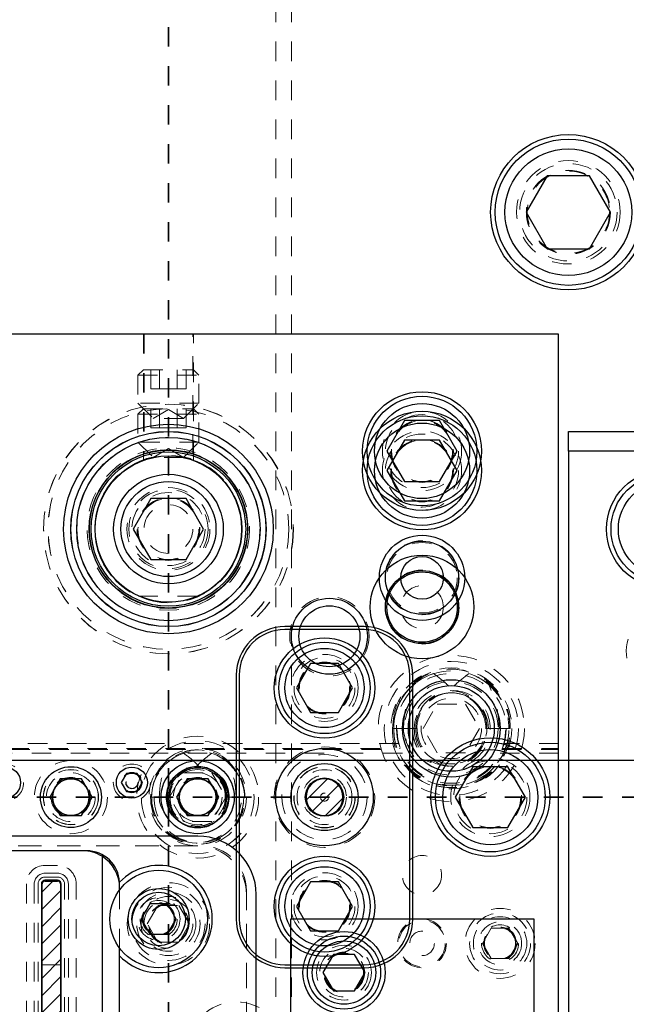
# Model space of a CAD drawing. Header units: inches. Extents: x 1802 to 2468, y -253 to -72.
# Tile 72 of 256: x 1823.8 to 1826.91, y -145.96 to -140.91. Entities that reach past the tile are written whole.
import ezdxf

# ---------------------------------------------------------------- set-up
doc = ezdxf.new("R2010")
doc.units = ezdxf.units.IN
doc.header["$LTSCALE"] = 0.5
doc.header["$MEASUREMENT"] = 0
doc.linetypes.add('HIDDEN', pattern=[0.225, 0.15, -0.075])
doc.linetypes.add('PHANTOM', pattern=[0.25, 0.125, -0.025, 0.025, -0.025, 0.025, -0.025])
for name, color, linetype in [('APP-M-S', 30, 'Continuous'), ('APP-M-S2', 1, 'Continuous'), ('DIE-M-S', 8, 'Continuous'), ('DIE-M-S2', 1, 'Continuous'), ('DIE-M-S3', 8, 'Continuous'), ('DSS-M-S', 53, 'Continuous'), ('DST-M-S', 53, 'Continuous'), ('PAD-M-S', 135, 'Continuous'), ('PBU-M-S', 8, 'Continuous'), ('PUN-M-S', 8, 'Continuous'), ('RAI-M-S', 8, 'Continuous'), ('SID-M-P', 202, 'PHANTOM'), ('ST1-M-S', 193, 'Continuous'), ('ST2-M-S', 193, 'Continuous'), ('SVD-M-S', 8, 'Continuous'), ('SVE-M-S', 8, 'Continuous'), ('SVF-M-S', 8, 'Continuous')]:
    doc.layers.add(name, color=color, linetype=linetype)

msp = doc.modelspace()

# ---------------------------------------------------------------- hatches: boundary and pattern name
at = {"layer": 'APP-M-S2'}
h = msp.add_hatch(dxfattribs=at)
h.set_pattern_fill('ANSI31', color=256, scale=0.5, style=0)
h.set_pattern_definition([(45, (-112.54644, -58.280767), (-0.0441941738, 0.0441941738), [])])
h.paths.add_polyline_path([(1825.35987, -144.99337, 1), (1825.35987, -144.80437, 1)])
h.paths.add_polyline_path([(1825.35987, -148.24337, 1), (1825.35987, -148.05437, 1)])
h.paths.add_polyline_path([(1824.65703, -147.70375), (1824.65703, -146.62375, 0.4142136), (1824.64203, -146.60875), (1824.58416, -146.60875, 0.6707333), (1824.55608, -146.67723, -0.2007469), (1824.56203, -146.69148), (1824.56203, -147.70375, 0.4142136), (1824.57703, -147.71875), (1824.64203, -147.71875, 0.4142136)])
h.paths.add_polyline_path([(1824.2077, -147.70375), (1824.2077, -146.69148, -0.2007469), (1824.21366, -146.67723, 0.6707333), (1824.18558, -146.60875), (1824.1277, -146.60875, 0.4142136), (1824.1127, -146.62375), (1824.1127, -147.70375, 0.4142136), (1824.1277, -147.71875), (1824.1927, -147.71875, 0.4142136)])
h.paths.add_polyline_path([(1824.00703, -146.42399), (1824.00703, -145.34399, 0.4142136), (1823.99203, -145.32899), (1823.92703, -145.32899, 0.4142136), (1823.91203, -145.34399), (1823.91203, -146.35626, -0.2007469), (1823.90608, -146.3705, 0.6707333), (1823.93416, -146.43899), (1823.99203, -146.43899, 0.4142136)])
h.paths.add_polyline_path([(1823.5577, -146.35626), (1823.5577, -145.34399, 0.4142136), (1823.5427, -145.32899), (1823.4777, -145.32899, 0.4142136), (1823.4627, -145.34399), (1823.4627, -146.42399, 0.4142136), (1823.4777, -146.43899), (1823.53558, -146.43899, 0.6707333), (1823.56366, -146.3705, -0.2007469)])
h.paths.add_polyline_path([(1822.66924, -148.01188), (1822.7075, -147.83606, 0.0536198), (1822.71203, -147.79387), (1822.71203, -147.76436, 0.4142136), (1822.69203, -147.74436), (1822.62703, -147.74436, 0.4142136), (1822.61203, -147.75936), (1822.61203, -147.79387, -0.0536198), (1822.60978, -147.8148), (1822.57152, -147.99061, -0.3527589), (1822.52344, -148.02936), (1822.3463, -148.02936, -0.3527589), (1822.29821, -147.99061), (1822.25995, -147.8148, -0.0536198), (1822.2577, -147.79387), (1822.2577, -147.75936, 0.4142136), (1822.2427, -147.74436), (1822.1777, -147.74436, 0.4142136), (1822.1577, -147.76436), (1822.1577, -147.79387, 0.0536198), (1822.16224, -147.83606), (1822.2005, -148.01188, 0.3527589), (1822.3463, -148.12936), (1822.52344, -148.12936, 0.3527589)])
h.paths.add_polyline_path([(1822.66924, -145.03586, 0.3527589), (1822.52344, -144.91837), (1822.3463, -144.91837, 0.3527589), (1822.2005, -145.03586), (1822.16224, -145.21167, 0.0536198), (1822.1577, -145.25386), (1822.1577, -145.28337, 0.4142136), (1822.1777, -145.30337), (1822.2427, -145.30337, 0.4142136), (1822.2577, -145.28837), (1822.2577, -145.25386, -0.0536198), (1822.25995, -145.23294), (1822.29821, -145.05712, -0.3527589), (1822.3463, -145.01837), (1822.52344, -145.01837, -0.3527589), (1822.57152, -145.05712), (1822.60978, -145.23294, -0.0536198), (1822.61203, -145.25386), (1822.61203, -145.28837, 0.4142136), (1822.62703, -145.30337), (1822.69203, -145.30337, 0.4142136), (1822.71203, -145.28337), (1822.71203, -145.25386, 0.0536198), (1822.7075, -145.21167)])

# ---------------------------------------------------------------- linework, layer by layer
at = {"layer": 'APP-M-S', "linetype": 'Continuous', "lineweight": 25}
for p, q in [((1824.05987, -144.71137), (1823.40987, -144.71137)), ((1824.70987, -144.71137), (1824.05987, -144.71137)), ((1825.35987, -144.71137), (1824.70987, -144.71137)), ((1826.00987, -144.71137), (1825.35987, -144.71137)), ((1836.00987, -144.71137), (1826.00987, -144.71137)), ((1823.92703, -145.32899), (1823.99203, -145.32899)), ((1823.91203, -146.35626), (1823.91203, -145.34399)), ((1824.00703, -145.34399), (1824.00703, -146.42399))]:
    msp.add_line(p, q, dxfattribs=at)
for centre, radius, start, end in [((1824.05987, -144.89887), 0.0945, 90, 270), ((1824.05987, -144.89887), 0.0945, 270, 90), ((1824.70987, -144.89887), 0.0945, 90, 270), ((1824.70987, -144.89887), 0.0945, 270, 90), ((1825.35987, -144.89887), 0.0945, 90, 270), ((1825.35987, -144.89887), 0.0945, 270, 90), ((1823.92703, -145.34399), 0.015, 90, 180), ((1823.99203, -145.34399), 0.015, 0, 90)]:
    msp.add_arc(centre, radius, start, end, dxfattribs=at)
at = {"layer": 'DIE-M-S', "linetype": 'Continuous', "lineweight": 25}
for p, q in [((1826.55987, -142.52387), (1812.05987, -142.52387)), ((1826.55987, -150.07387), (1826.55987, -142.52387)), ((1824.13987, -145.17387), (1823.32987, -145.17387)), ((1824.30987, -145.37387), (1824.30987, -145.34387)), ((1824.30987, -145.71261), (1824.30987, -145.67387)), ((1824.30987, -146.20345), (1824.30987, -145.71261))]:
    msp.add_line(p, q, dxfattribs=at)
at = {"layer": 'DIE-M-S', "linetype": 'HIDDEN', "lineweight": 18}
msp.add_line((1824.30987, -145.67387), (1824.30987, -145.37387), dxfattribs=at)
at = {"layer": 'DIE-M-S', "linetype": 'Continuous', "lineweight": 25}
for centre, radius in [((1825.85987, -143.12387), 0.3045), ((1824.55987, -143.52387), 0.5006), ((1825.85987, -143.77387), 0.21875), ((1825.85987, -143.77387), 0.1875), ((1825.38487, -144.07387), 0.195), ((1825.38487, -144.07387), 0.15625), ((1825.35987, -144.89887), 0.25), ((1824.70987, -144.89887), 0.1875), ((1824.05987, -144.89887), 0.09475)]:
    msp.add_circle(centre, radius, dxfattribs=at)
at = {"layer": 'DIE-M-S', "linetype": 'HIDDEN', "lineweight": 18}
for centre, radius in [((1824.55987, -143.52387), 0.64), ((1825.85987, -143.12387), 0.203), ((1824.50987, -145.52387), 0.0795)]:
    msp.add_circle(centre, radius, dxfattribs=at)
at = {"layer": 'DIE-M-S', "linetype": 'Continuous', "lineweight": 25}
for centre, radius, start, end in [((1824.13987, -145.34387), 0.17, 2.87249, 90), ((1824.50987, -145.52387), 0.275, 223.34176, 136.72312), ((1824.13987, -145.34387), 0.17, 0, 2.87249)]:
    msp.add_arc(centre, radius, start, end, dxfattribs=at)
at = {"layer": 'DIE-M-S2', "linetype": 'Continuous', "lineweight": 25}
for p, q in [((1824.11987, -145.17387), (1823.34987, -145.17387)), ((1824.21987, -145.20231), (1824.21987, -146.3568)), ((1823.99203, -145.32539), (1823.92703, -145.32539)), ((1823.90843, -145.34399), (1823.90843, -146.35626)), ((1824.01063, -146.42399), (1824.01063, -145.34399)), ((1824.30987, -145.37387), (1824.30987, -145.36387)), ((1824.30987, -145.71261), (1824.30987, -145.67387))]:
    msp.add_line(p, q, dxfattribs=at)
at = {"layer": 'DIE-M-S2', "linetype": 'HIDDEN', "lineweight": 18}
msp.add_line((1824.30987, -145.67387), (1824.30987, -145.37387), dxfattribs=at)
at = {"layer": 'DIE-M-S2', "linetype": 'Continuous', "lineweight": 25}
for radius in [0.25, 0.09835]:
    msp.add_circle((1825.35987, -144.89887), radius, dxfattribs=at)
at = {"layer": 'DIE-M-S2', "linetype": 'HIDDEN', "lineweight": 18}
msp.add_circle((1825.35987, -144.89887), 0.11238, dxfattribs=at)
at = {"layer": 'DIE-M-S2', "linetype": 'Continuous', "lineweight": 25}
for centre, radius, start, end in [((1824.11987, -145.36387), 0.19, 58.24314, 90), ((1824.11987, -145.36387), 0.19, 0, 58.24314), ((1823.92703, -145.34399), 0.0186, 90, 180), ((1823.99203, -145.34399), 0.0186, 0, 90)]:
    msp.add_arc(centre, radius, start, end, dxfattribs=at)
at = {"layer": 'DIE-M-S3', "linetype": 'HIDDEN', "lineweight": 18}
for p, q in [((1823.99203, -145.28899), (1823.92703, -145.28899)), ((1823.99203, -145.30899), (1823.92703, -145.30899)), ((1823.87203, -145.34399), (1823.87203, -146.34858)), ((1823.89203, -145.34399), (1823.89203, -146.35626)), ((1824.02703, -146.42399), (1824.02703, -145.34399)), ((1824.04703, -146.42399), (1824.04703, -145.34399))]:
    msp.add_line(p, q, dxfattribs=at)
for centre, radius in [((1824.55987, -143.52387), 0.40625), ((1825.85987, -143.77387), 0.19), ((1825.38487, -144.07387), 0.20312), ((1826.00987, -144.54637), 0.34375), ((1826.00987, -144.54637), 0.31), ((1826.00987, -144.54637), 0.24), ((1826.00987, -144.54637), 0.155), ((1824.70987, -144.89887), 0.28906), ((1824.70987, -144.89887), 0.25), ((1824.05987, -144.89887), 0.125), ((1824.70987, -144.89887), 0.125), ((1825.35987, -144.89887), 0.14062)]:
    msp.add_circle(centre, radius, dxfattribs=at)
at = {"layer": 'DIE-M-S3', "linetype": 'Continuous', "lineweight": 25}
for centre, radius in [((1826.00987, -144.54637), 0.25), ((1826.00987, -144.54637), 0.22), ((1824.70987, -144.89887), 0.1575), ((1824.70987, -144.89887), 0.09475)]:
    msp.add_circle(centre, radius, dxfattribs=at)
at = {"layer": 'DIE-M-S3', "linetype": 'HIDDEN', "lineweight": 18}
for centre, radius, start, end in [((1823.92703, -145.34399), 0.055, 90, 180), ((1823.92703, -145.34399), 0.035, 90, 180), ((1823.99203, -145.34399), 0.055, 0, 90), ((1823.99203, -145.34399), 0.035, 0, 90)]:
    msp.add_arc(centre, radius, start, end, dxfattribs=at)
at = {"layer": 'DSS-M-S', "linetype": 'HIDDEN', "lineweight": 18}
for p, q in [((1825.10987, -138.02387), (1825.10987, -151.90691)), ((1825.18987, -138.02387), (1825.18987, -155.02387)), ((1823.99203, -145.24899), (1823.92703, -145.24899)), ((1823.83203, -145.34399), (1823.83203, -146.40399)), ((1824.08703, -146.42399), (1824.08703, -145.34399))]:
    msp.add_line(p, q, dxfattribs=at)
at = {"layer": 'DSS-M-S', "linetype": 'Continuous', "lineweight": 25}
msp.add_circle((1826.60987, -141.89887), 0.3985, dxfattribs=at)
at = {"layer": 'DSS-M-S', "linetype": 'HIDDEN', "lineweight": 18}
for centre, radius in [((1826.60987, -141.89887), 0.2655), ((1826.60987, -141.89887), 0.21095), ((1825.85987, -143.12387), 0.15625), ((1824.70987, -144.89887), 0.28905), ((1824.05987, -144.89887), 0.1405), ((1825.35987, -144.89887), 0.15625)]:
    msp.add_circle(centre, radius, dxfattribs=at)
for centre, start, end in [((1823.92703, -145.34399), 90, 180), ((1823.99203, -145.34399), 0, 90)]:
    msp.add_arc(centre, 0.095, start, end, dxfattribs=at)
at = {"layer": 'DST-M-S', "linetype": 'Continuous', "lineweight": 25}
for p, q in [((1825.56237, -144.02387), (1825.15737, -144.02387)), ((1825.56237, -144.03887), (1825.15737, -144.03887)), ((1824.90737, -144.27387), (1824.90737, -145.52387)), ((1824.92237, -144.27387), (1824.92237, -145.52387)), ((1825.79737, -145.52387), (1825.79737, -144.27387)), ((1825.81237, -145.52387), (1825.81237, -144.27387)), ((1825.15737, -145.75887), (1825.56237, -145.75887)), ((1825.15737, -145.77387), (1825.56237, -145.77387))]:
    msp.add_line(p, q, dxfattribs=at)
for centre, radius in [((1825.85987, -143.22387), 0.3045), ((1824.55987, -143.52387), 0.5375), ((1824.55987, -143.52387), 0.40625), ((1825.85987, -143.92387), 0.1875), ((1825.35987, -144.33887), 0.2575), ((1826.20987, -144.89887), 0.3045), ((1825.35987, -145.45887), 0.2575)]:
    msp.add_circle(centre, radius, dxfattribs=at)
at = {"layer": 'DST-M-S', "linetype": 'HIDDEN', "lineweight": 18}
for centre, radius in [((1825.85987, -143.22387), 0.203), ((1825.35987, -144.33887), 0.172), ((1825.35987, -144.33887), 0.1285), ((1825.35987, -144.89887), 0.2578), ((1826.20987, -144.89887), 0.203), ((1825.35987, -145.45887), 0.172), ((1825.35987, -145.45887), 0.1285), ((1824.55987, -145.54887), 0.14062)]:
    msp.add_circle(centre, radius, dxfattribs=at)
at = {"layer": 'DST-M-S', "linetype": 'Continuous', "lineweight": 25}
for centre, radius, start, end in [((1825.15737, -144.27387), 0.25, 90, 180), ((1825.56237, -144.27387), 0.25, 0, 90), ((1825.15737, -144.27387), 0.235, 90, 180), ((1825.56237, -144.27387), 0.235, 0, 90), ((1825.15737, -145.52387), 0.25, 180, 270), ((1825.15737, -145.52387), 0.235, 180, 270), ((1825.56237, -145.52387), 0.235, 270, 0), ((1825.56237, -145.52387), 0.25, 270, 0)]:
    msp.add_arc(centre, radius, start, end, dxfattribs=at)
at = {"layer": 'PAD-M-S', "linetype": 'HIDDEN', "lineweight": 18}
for p, q in [((1823.38987, -145.14887), (1824.72987, -145.14887)), ((1824.70987, -145.14887), (1823.40987, -145.14887)), ((1823.91203, -145.33399), (1823.91203, -146.34506)), ((1824.00203, -145.32899), (1823.91703, -145.32899)), ((1824.00703, -146.43399), (1824.00703, -145.33399)), ((1824.95987, -145.37887), (1824.95987, -147.66887)), ((1824.95987, -147.64887), (1824.95987, -145.39887))]:
    msp.add_line(p, q, dxfattribs=at)
for centre, radius in [((1824.55987, -143.52387), 0.6405), ((1824.55987, -143.52387), 0.5006), ((1825.85987, -143.22387), 0.15625), ((1826.20987, -144.89887), 0.15625), ((1824.55987, -145.54887), 0.211), ((1824.55987, -145.54887), 0.1405)]:
    msp.add_circle(centre, radius, dxfattribs=at)
for centre, radius, start, end in [((1824.70987, -145.39887), 0.25, 0, 90), ((1824.72987, -145.37887), 0.23, 0, 90), ((1823.91703, -145.33399), 0.005, 90, 180), ((1824.00203, -145.33399), 0.005, 0, 90)]:
    msp.add_arc(centre, radius, start, end, dxfattribs=at)
at = {"layer": 'PBU-M-S', "linetype": 'HIDDEN', "lineweight": 18}
for p, q in [((1824.43487, -142.52387), (1814.68487, -142.52387)), ((1824.43487, -142.52387), (1824.43487, -143.13733)), ((1824.68487, -142.52387), (1824.43487, -142.52387)), ((1824.68487, -143.13733), (1824.68487, -142.52387)), ((1826.55987, -142.52387), (1824.68487, -142.52387)), ((1826.55987, -150.52387), (1826.55987, -142.52387))]:
    msp.add_line(p, q, dxfattribs=at)
for centre, radius in [((1825.85987, -143.92387), 0.19), ((1825.35987, -144.89887), 0.25781), ((1824.55987, -145.54887), 0.1005)]:
    msp.add_circle(centre, radius, dxfattribs=at)
at = {"layer": 'PUN-M-S', "linetype": 'HIDDEN', "lineweight": 18}
for p, q in [((1823.99203, -145.32899), (1823.92703, -145.32899)), ((1823.91203, -145.34399), (1823.91203, -146.35626)), ((1824.00703, -146.42399), (1824.00703, -145.34399)), ((1823.91203, -145.75899), (1824.00703, -145.75899))]:
    msp.add_line(p, q, dxfattribs=at)
for radius in [0.21875, 0.15625, 0.09475, 0.0205]:
    msp.add_circle((1825.35987, -144.89887), radius, dxfattribs=at)
for centre, start, end in [((1823.92703, -145.34399), 90, 180), ((1823.99203, -145.34399), 0, 90)]:
    msp.add_arc(centre, 0.015, start, end, dxfattribs=at)
at = {"layer": 'RAI-M-S', "linetype": 'Continuous', "lineweight": 25}
for p, q in [((1826.60987, -143.02387), (1833.50987, -143.02387)), ((1826.60987, -143.12387), (1826.60987, -143.02387)), ((1826.60987, -143.12387), (1826.60987, -149.92387)), ((1833.50987, -143.12387), (1826.60987, -143.12387))]:
    msp.add_line(p, q, dxfattribs=at)
msp.add_circle((1827.10987, -143.52387), 0.3045, dxfattribs=at)
at = {"layer": 'RAI-M-S', "linetype": 'HIDDEN', "lineweight": 18}
msp.add_circle((1827.10987, -144.14887), 0.20312, dxfattribs=at)
at = {"layer": 'SID-M-P', "linetype": 'PHANTOM', "lineweight": 35}
for p, q in [((1824.55987, -133.74966), (1824.55987, -162.41644)), ((1836.98487, -144.89887), (1802.10987, -144.89887))]:
    msp.add_line(p, q, dxfattribs=at)
at = {"layer": 'ST1-M-S', "linetype": 'Continuous', "lineweight": 25}
for p, q in [((1826.55987, -142.52387), (1811.30987, -142.52387)), ((1826.55987, -150.52387), (1826.55987, -142.52387)), ((1824.70987, -145.09887), (1823.40987, -145.09887)), ((1823.92703, -145.32599), (1823.92703, -145.32839)), ((1823.99203, -145.32599), (1823.92703, -145.32599)), ((1823.99203, -145.32839), (1823.92703, -145.32839)), ((1823.99203, -145.32599), (1823.99203, -145.32839)), ((1823.90903, -145.34399), (1823.91143, -145.34399)), ((1823.90903, -145.34399), (1823.90903, -146.35626)), ((1823.91143, -145.34399), (1823.91143, -146.35626)), ((1824.01003, -145.34399), (1824.00763, -145.34399)), ((1824.00763, -146.42399), (1824.00763, -145.34399)), ((1824.01003, -146.42399), (1824.01003, -145.34399)), ((1825.00987, -147.64887), (1825.00987, -145.39887))]:
    msp.add_line(p, q, dxfattribs=at)
at = {"layer": 'ST1-M-S', "linetype": 'HIDDEN', "lineweight": 18}
for p, q in [((1824.43137, -142.52387), (1824.43137, -143.1698)), ((1824.68837, -143.16974), (1824.68837, -142.52387)), ((1825.73925, -144.62387), (1822.91251, -144.62387)), ((1826.55987, -144.62387), (1826.28049, -144.62387)), ((1822.94484, -144.64887), (1825.74769, -144.64887)), ((1822.94975, -144.65387), (1825.7497, -144.65387)), ((1825.7589, -144.67387), (1822.96598, -144.67387)), ((1826.55987, -144.67387), (1826.26084, -144.67387)), ((1826.27003, -144.65387), (1826.55987, -144.65387)), ((1826.27204, -144.64887), (1826.55987, -144.64887))]:
    msp.add_line(p, q, dxfattribs=at)
for centre, radius in [((1824.55987, -143.52387), 0.41625), ((1824.55987, -143.52387), 0.37625), ((1826.00987, -144.54637), 0.2815), ((1824.05987, -144.89887), 0.10156), ((1824.37237, -144.82387), 0.0315), ((1824.37237, -144.82387), 0.031), ((1824.70987, -144.89887), 0.10156), ((1825.85987, -145.29887), 0.1005), ((1826.25987, -145.64887), 0.1795), ((1825.85987, -145.64887), 0.125), ((1826.25987, -145.64887), 0.1105), ((1826.25987, -145.64887), 0.0795), ((1825.45987, -145.79887), 0.14062), ((1825.45987, -145.79887), 0.1005)]:
    msp.add_circle(centre, radius, dxfattribs=at)
at = {"layer": 'ST1-M-S', "linetype": 'Continuous', "lineweight": 25}
for centre, radius in [((1825.85987, -143.92387), 0.26565), ((1825.35987, -144.89887), 0.17188), ((1825.35987, -144.89887), 0.17185), ((1823.72237, -144.82387), 0.0795), ((1824.05987, -144.89887), 0.15625), ((1824.37237, -144.82387), 0.0795), ((1824.70987, -144.89887), 0.15625), ((1825.35987, -144.89887), 0.09565)]:
    msp.add_circle(centre, radius, dxfattribs=at)
for centre, radius, start, end in [((1824.70987, -145.39887), 0.3, 0, 90), ((1823.92703, -145.34399), 0.018, 90, 180), ((1823.92703, -145.34399), 0.0156, 90, 180), ((1823.99203, -145.34399), 0.018, 0, 90), ((1823.99203, -145.34399), 0.0156, 0, 90)]:
    msp.add_arc(centre, radius, start, end, dxfattribs=at)
at = {"layer": 'ST2-M-S', "linetype": 'HIDDEN', "lineweight": 18}
msp.add_line((1824.40621, -143.86731), (1824.71353, -143.86731), dxfattribs=at)
at = {"layer": 'ST2-M-S', "linetype": 'Continuous', "lineweight": 25}
for p, q in [((1826.43487, -145.52387), (1825.18487, -145.52387)), ((1825.18487, -145.52387), (1825.18487, -147.52387)), ((1826.43487, -147.52387), (1826.43487, -145.52387))]:
    msp.add_line(p, q, dxfattribs=at)
at = {"layer": 'ST2-M-S', "linetype": 'HIDDEN', "lineweight": 18}
for centre, radius in [((1824.55987, -143.52387), 0.469), ((1824.55987, -143.52387), 0.40725), ((1824.55987, -143.52387), 0.406), ((1824.55987, -143.52387), 0.37625), ((1824.55987, -143.52387), 0.375), ((1824.55987, -143.52387), 0.2125), ((1824.55987, -143.52387), 0.15625), ((1824.55987, -143.52387), 0.125), ((1824.05987, -144.89887), 0.1415), ((1824.70987, -144.89887), 0.1415), ((1824.05987, -144.89887), 0.09375), ((1824.70987, -144.89887), 0.09375), ((1825.45987, -145.79887), 0.1405)]:
    msp.add_circle(centre, radius, dxfattribs=at)
at = {"layer": 'ST2-M-S', "linetype": 'Continuous', "lineweight": 25}
msp.add_circle((1825.45987, -145.79887), 0.211, dxfattribs=at)
at = {"layer": 'SVD-M-S', "linetype": 'Continuous', "lineweight": 25}
for p, q in [((1826.50162, -141.71137), (1826.39336, -141.89887)), ((1826.71812, -141.71137), (1826.50162, -141.71137)), ((1826.82637, -141.89887), (1826.71812, -141.71137)), ((1826.39336, -141.89887), (1826.50162, -142.08637)), ((1826.71812, -142.08637), (1826.82637, -141.89887)), ((1826.50162, -142.08637), (1826.71812, -142.08637)), ((1825.7698, -142.96787), (1825.67974, -143.12387)), ((1825.94993, -142.96787), (1825.7698, -142.96787)), ((1826.04, -143.12387), (1825.94993, -142.96787)), ((1825.67974, -143.12387), (1825.7698, -143.27987)), ((1825.94993, -143.27987), (1826.04, -143.12387)), ((1825.7698, -143.27987), (1825.94993, -143.27987)), ((1824.46476, -145.44574), (1824.41966, -145.52387)), ((1824.55497, -145.44574), (1824.46476, -145.44574)), ((1824.60008, -145.52387), (1824.55497, -145.44574)), ((1824.41966, -145.52387), (1824.46476, -145.60199)), ((1824.55497, -145.60199), (1824.60008, -145.52387)), ((1824.46476, -145.60199), (1824.55497, -145.60199))]:
    msp.add_line(p, q, dxfattribs=at)
at = {"layer": 'SVD-M-S', "linetype": 'HIDDEN', "lineweight": 18}
for p, q in [((1826.20898, -144.32827), (1826.19206, -144.31395)), ((1825.86553, -144.54637), (1825.9377, -144.42137)), ((1825.9377, -144.42137), (1826.08204, -144.42137)), ((1826.08204, -144.42137), (1826.15421, -144.54637)), ((1826.16304, -144.44772), (1826.16875, -144.47)), ((1825.73134, -144.54637), (1825.70761, -144.54637)), ((1825.82768, -144.54637), (1825.71456, -144.54637)), ((1825.71456, -144.54637), (1825.82768, -144.54637)), ((1825.83463, -144.54637), (1825.73134, -144.54637)), ((1825.9377, -144.67137), (1825.86553, -144.54637)), ((1826.15421, -144.54637), (1826.08204, -144.67137)), ((1826.18667, -144.54637), (1826.18511, -144.54637)), ((1826.19206, -144.54637), (1826.18667, -144.54637)), ((1826.19966, -144.54637), (1826.19206, -144.54637)), ((1826.25482, -144.54637), (1826.19966, -144.54637)), ((1826.30518, -144.54637), (1826.25482, -144.54637)), ((1826.31057, -144.54637), (1826.30518, -144.54637)), ((1826.31057, -144.54637), (1826.31213, -144.54637)), ((1826.08204, -144.67137), (1825.9377, -144.67137)), ((1824.86868, -144.72439), (1824.85893, -144.71598)), ((1824.56553, -144.89887), (1824.6377, -144.77387)), ((1824.6377, -144.77387), (1824.78204, -144.77387)), ((1824.78204, -144.77387), (1824.85421, -144.89887)), ((1824.83168, -144.81295), (1824.83581, -144.82737)), ((1824.48609, -144.89887), (1824.46866, -144.89887)), ((1824.56081, -144.89887), (1824.47393, -144.89887)), ((1824.47393, -144.89887), (1824.56081, -144.89887)), ((1824.56608, -144.89887), (1824.48609, -144.89887)), ((1824.6377, -145.02387), (1824.56553, -144.89887)), ((1824.85421, -144.89887), (1824.78204, -145.02387)), ((1824.85519, -144.89887), (1824.85366, -144.89887)), ((1824.85893, -144.89887), (1824.85519, -144.89887)), ((1824.86466, -144.89887), (1824.85893, -144.89887)), ((1824.90691, -144.89887), (1824.86466, -144.89887)), ((1824.94581, -144.89887), (1824.90691, -144.89887)), ((1824.94954, -144.89887), (1824.94581, -144.89887)), ((1824.94954, -144.89887), (1824.95108, -144.89887)), ((1824.78204, -145.02387), (1824.6377, -145.02387))]:
    msp.add_line(p, q, dxfattribs=at)
at = {"layer": 'SVD-M-S', "linetype": 'Continuous', "lineweight": 25}
for centre, radius in [((1826.60987, -141.89887), 0.375), ((1826.60987, -141.89887), 0.325), ((1825.85987, -143.12387), 0.28125), ((1825.85987, -143.12387), 0.24375), ((1824.55987, -143.52387), 0.5), ((1824.55987, -143.52387), 0.47), ((1824.55987, -143.52387), 0.396), ((1824.55987, -143.52387), 0.376), ((1827.10987, -143.52387), 0.28125), ((1827.10987, -143.52387), 0.24375), ((1825.85987, -143.77387), 0.1095), ((1824.50987, -145.52387), 0.25), ((1824.50987, -145.52387), 0.156), ((1824.50987, -145.52387), 0.137)]:
    msp.add_circle(centre, radius, dxfattribs=at)
at = {"layer": 'SVD-M-S', "linetype": 'HIDDEN', "lineweight": 18}
for centre, radius in [((1826.60987, -141.89887), 0.25), ((1826.60987, -141.89887), 0.21542), ((1826.60987, -141.89887), 0.21515), ((1826.60987, -141.89887), 0.21463), ((1824.55987, -143.52387), 0.61719), ((1825.85987, -143.12387), 0.1875), ((1825.85987, -143.12387), 0.16072), ((1825.85987, -143.12387), 0.16045), ((1825.85987, -143.12387), 0.15993), ((1824.55987, -143.52387), 0.406), ((1824.55987, -143.52387), 0.37821), ((1825.85987, -143.77387), 0.1805), ((1826.00987, -144.54637), 0.375), ((1824.70987, -144.89887), 0.3125), ((1824.50987, -145.52387), 0.10938), ((1824.50987, -145.52387), 0.095), ((1824.50987, -145.52387), 0.08397), ((1824.50987, -145.52387), 0.0837), ((1824.50987, -145.52387), 0.08318), ((1824.90737, -146.19887), 0.25)]:
    msp.add_circle(centre, radius, dxfattribs=at)
for centre, radius, start, end in [((1826.00551, -144.53981), 0.29797, 32.96864, 181.26136), ((1826.01334, -144.54139), 0.29883, 359.04604, 180.95396), ((1826.00712, -144.54437), 0.29257, 107.48862, 180.39168), ((1826.00987, -144.54637), 0.29531, 51.90762, 0), ((1826.0167, -144.53826), 0.28553, 46.10721, 72.9246), ((1826.00148, -144.54314), 0.19061, 359.02938, 180.97062), ((1826.01826, -144.54314), 0.19061, 359.02938, 180.97062), ((1826.00777, -144.54399), 0.1801, 82.16438, 180.75568), ((1826.00987, -144.54637), 0.18219, 32.78425, 0), ((1826.01481, -144.54269), 0.17923, 98.79248, 156.07037), ((1826.01197, -144.54399), 0.1801, 359.24432, 97.83562), ((1826.00493, -144.54269), 0.17923, 23.92963, 81.20752), ((1826.00987, -144.54637), 0.18219, 0, 31.55865), ((1826.0064, -144.55134), 0.29883, 179.04604, 0.95396), ((1826.01334, -144.55134), 0.29883, 179.04604, 0.95396), ((1826.00148, -144.55115), 0.28696, 179.04604, 0.95396), ((1826.01826, -144.55115), 0.28696, 179.04604, 0.95396), ((1826.00148, -144.5496), 0.19061, 179.02938, 0.97062), ((1826.01682, -144.54716), 0.20592, 179.77904, 237.84949), ((1826.01826, -144.5496), 0.19061, 179.02938, 0.97062), ((1826.0064, -144.5494), 0.17874, 179.02938, 0.97062), ((1826.01334, -144.5494), 0.17874, 179.02938, 0.97062), ((1824.70656, -144.89402), 0.23795, 32.8249, 181.16744), ((1824.7125, -144.89514), 0.2386, 359.10504, 180.89496), ((1824.70987, -144.89887), 0.23594, 50.81783, 0), ((1824.70786, -144.8974), 0.23394, 107.13741, 180.35997), ((1824.71372, -144.8949), 0.231, 28.08297, 73.11631), ((1824.70379, -144.89659), 0.15516, 359.16036, 180.83964), ((1824.71595, -144.89659), 0.15516, 359.16036, 180.83964), ((1824.70831, -144.89714), 0.14752, 83.1893, 180.673), ((1824.70987, -144.89887), 0.14906, 35.19724, 0), ((1824.71341, -144.89582), 0.14646, 97.64464, 152.1374), ((1824.71142, -144.89714), 0.14752, 359.327, 96.8107), ((1824.70632, -144.89582), 0.14646, 27.8626, 82.35536), ((1824.70987, -144.89887), 0.14906, 0, 33.04852), ((1824.70723, -144.9026), 0.2386, 179.10504, 0.89496), ((1824.7125, -144.9026), 0.2386, 179.10504, 0.89496), ((1824.70379, -144.90261), 0.22989, 179.06828, 0.93172), ((1824.71595, -144.90261), 0.22989, 179.06828, 0.93172), ((1824.70379, -144.90114), 0.15516, 179.16036, 0.83964), ((1824.71492, -144.89942), 0.16627, 179.81068, 236.59108), ((1824.71595, -144.90114), 0.15516, 179.16036, 0.83964), ((1824.70723, -144.90101), 0.14644, 179.16036, 0.83964), ((1824.7125, -144.90101), 0.14644, 179.16036, 0.83964)]:
    msp.add_arc(centre, radius, start, end, dxfattribs=at)
for centre, major_axis, ratio, start_param, end_param in [((1826.00717, -144.54637), (-0.29801, 0), 0.9770042, 5.3587861, 6.2831853), ((1826.01256, -144.54637), (0.29801, 0), 0.9770042, 0, 0.9243992), ((1826.00606, -144.54637), (-0.18599, 0), 0.9770042, 4.8128393, 6.2831853), ((1826.01367, -144.54637), (0.18599, 0), 0.9770042, 0, 1.470346), ((1826.01256, -144.54637), (-0.17949, 0), 0.9770042, 5.8325895, 6.2831853), ((1826.00717, -144.54637), (0.17949, 0), 0.9770042, 0, 0.4505959), ((1825.95926, -144.54637), (-0.19435, 0), 0.9353022, 0, 1.2997916), ((1826.05217, -144.54637), (0.2321, 0), 0.9661135, 3.1415927, 4.0379585), ((1824.708, -144.89887), (-0.23781, 0), 0.9791612, 5.3798148, 6.2831853), ((1824.71174, -144.89887), (0.23781, 0), 0.9791612, 0, 0.9033705), ((1824.707, -144.89887), (-0.15193, 0), 0.9791612, 4.7985517, 6.2831853), ((1824.71273, -144.89887), (0.15193, 0), 0.9791612, 0, 1.4846336), ((1824.71174, -144.89887), (-0.14719, 0), 0.9791612, 5.7641207, 6.2831853), ((1824.708, -144.89887), (0.14719, 0), 0.9791612, 0, 0.5190646), ((1824.66835, -144.89887), (-0.15552, 0), 0.9360304, 0, 1.2773936), ((1824.74018, -144.89887), (0.1851, 0), 0.9704459, 3.1415927, 4.0294649)]:
    msp.add_ellipse(centre, major_axis=major_axis, ratio=ratio, start_param=start_param, end_param=end_param, dxfattribs=at)
for points, knots in [([(1825.9192, -144.26532), (1825.94254, -144.28297), (1825.98287, -144.31348), (1826.01766, -144.35013), (1826.03232, -144.36557)], [0, 0, 0, 0, 0.5786393, 1, 1, 1, 1]), ([(1826.10054, -144.26532), (1826.0772, -144.28297), (1826.03687, -144.31348), (1826.00207, -144.35013), (1825.98741, -144.36557)], [0, 0, 0, 0, 0.5786393, 1, 1, 1, 1]), ([(1825.76492, -144.54637), (1825.76666, -144.51418), (1825.77086, -144.43665), (1825.80027, -144.36452), (1825.81748, -144.32233)], [0, 0, 0, 0, 0.4150678, 1, 1, 1, 1]), ([(1826.20226, -144.32233), (1826.2252, -144.34635), (1826.27105, -144.39435), (1826.30117, -144.47671), (1826.30413, -144.52816), (1826.30518, -144.54637)], [0, 0, 0, 0, 0.3929294, 0.7851672, 1, 1, 1, 1]), ([(1826.25482, -144.54637), (1826.25308, -144.51418), (1826.24888, -144.43665), (1826.21946, -144.36452), (1826.20226, -144.32233)], [0, 0, 0, 0, 0.4150678, 1, 1, 1, 1]), ([(1824.63893, -144.67385), (1824.65789, -144.68832), (1824.68873, -144.71185), (1824.7155, -144.73987), (1824.72581, -144.75066)], [0, 0, 0, 0, 0.6148959, 1, 1, 1, 1]), ([(1824.78081, -144.67385), (1824.76184, -144.68832), (1824.73101, -144.71185), (1824.70424, -144.73987), (1824.69393, -144.75066)], [0, 0, 0, 0, 0.6148959, 1, 1, 1, 1]), ([(1824.51283, -144.89887), (1824.51425, -144.87276), (1824.51757, -144.81177), (1824.54029, -144.75491), (1824.55328, -144.72238)], [0, 0, 0, 0, 0.42804719, 1, 1, 1, 1]), ([(1824.86645, -144.72238), (1824.88446, -144.74185), (1824.92046, -144.78077), (1824.94298, -144.84568), (1824.9451, -144.88553), (1824.94581, -144.89887)], [0, 0, 0, 0, 0.3998432, 0.7991389, 1, 1, 1, 1]), ([(1824.90691, -144.89887), (1824.90549, -144.87276), (1824.90217, -144.81177), (1824.87945, -144.75491), (1824.86645, -144.72238)], [0, 0, 0, 0, 0.4280472, 1, 1, 1, 1])]:
    msp.add_open_spline(points, degree=3, knots=knots, dxfattribs=at)
at = {"layer": 'SVE-M-S', "linetype": 'HIDDEN', "lineweight": 18}
for p, q in [((1824.43137, -142.70643), (1824.40362, -142.73418)), ((1824.43137, -142.70643), (1824.68837, -142.70643)), ((1824.46969, -142.80485), (1824.46969, -142.70643)), ((1824.51478, -142.80485), (1824.51478, -142.70643)), ((1824.60496, -142.80485), (1824.60496, -142.70643)), ((1824.65005, -142.80485), (1824.65005, -142.70643)), ((1824.71612, -142.73418), (1824.68837, -142.70643)), ((1824.40362, -142.73418), (1824.71612, -142.73418)), ((1824.40362, -142.73418), (1824.40362, -142.87818)), ((1824.71612, -142.87818), (1824.71612, -142.73418)), ((1824.46969, -142.80485), (1824.51478, -142.80485)), ((1824.51478, -142.80485), (1824.60496, -142.80485)), ((1824.60496, -142.80485), (1824.65005, -142.80485)), ((1824.71612, -142.87818), (1824.40362, -142.87818)), ((1824.40362, -142.87818), (1824.48187, -142.95643)), ((1824.43137, -142.90643), (1824.40362, -142.93418)), ((1824.43137, -142.90643), (1824.68837, -142.90643)), ((1824.46969, -143.00485), (1824.46969, -142.90643)), ((1824.55987, -142.91139), (1824.48187, -142.95643)), ((1824.51478, -143.00485), (1824.51478, -142.90643)), ((1824.63787, -142.95643), (1824.55987, -142.91139)), ((1824.60496, -143.00485), (1824.60496, -142.90643)), ((1824.63787, -142.95643), (1824.71612, -142.87818)), ((1824.65005, -143.00485), (1824.65005, -142.90643)), ((1824.71612, -142.93418), (1824.68837, -142.90643)), ((1824.40362, -142.93418), (1824.71612, -142.93418)), ((1824.40362, -142.93418), (1824.40362, -143.07818)), ((1824.63787, -142.95643), (1824.48187, -142.95643)), ((1824.71612, -143.07818), (1824.71612, -142.93418)), ((1824.46969, -143.00485), (1824.51478, -143.00485)), ((1824.51478, -143.00485), (1824.60496, -143.00485)), ((1824.60496, -143.00485), (1824.65005, -143.00485)), ((1824.71612, -143.07818), (1824.40362, -143.07818)), ((1824.40362, -143.07818), (1824.48187, -143.15643)), ((1824.55987, -143.11139), (1824.48187, -143.15643)), ((1824.63787, -143.15643), (1824.55987, -143.11139)), ((1824.63787, -143.15643), (1824.71612, -143.07818)), ((1824.63787, -143.15643), (1824.48187, -143.15643)), ((1826.16966, -145.64887), (1826.21476, -145.57074)), ((1826.21476, -145.57074), (1826.30497, -145.57074)), ((1826.30497, -145.57074), (1826.35008, -145.64887)), ((1826.21476, -145.72699), (1826.16966, -145.64887)), ((1826.35008, -145.64887), (1826.30497, -145.72699)), ((1826.30497, -145.72699), (1826.21476, -145.72699))]:
    msp.add_line(p, q, dxfattribs=at)
at = {"layer": 'SVE-M-S', "linetype": 'Continuous', "lineweight": 25}
for p, q in [((1824.4698, -143.36787), (1824.37974, -143.52387)), ((1824.64993, -143.36787), (1824.4698, -143.36787)), ((1824.74, -143.52387), (1824.64993, -143.36787)), ((1824.37974, -143.52387), (1824.4698, -143.67987)), ((1824.64993, -143.67987), (1824.74, -143.52387)), ((1824.4698, -143.67987), (1824.64993, -143.67987)), ((1824.34532, -144.77702), (1824.31827, -144.82387)), ((1824.39942, -144.77702), (1824.34532, -144.77702)), ((1824.42647, -144.82387), (1824.39942, -144.77702)), ((1824.00574, -144.80512), (1823.95162, -144.89887)), ((1824.11399, -144.80512), (1824.00574, -144.80512)), ((1824.16812, -144.89887), (1824.11399, -144.80512)), ((1824.31827, -144.82387), (1824.34532, -144.87072)), ((1824.39942, -144.87072), (1824.42647, -144.82387)), ((1824.65574, -144.80512), (1824.60162, -144.89887)), ((1824.76399, -144.80512), (1824.65574, -144.80512)), ((1824.81812, -144.89887), (1824.76399, -144.80512)), ((1824.34532, -144.87072), (1824.39942, -144.87072)), ((1823.95162, -144.89887), (1824.00574, -144.99262)), ((1824.11399, -144.99262), (1824.16812, -144.89887)), ((1824.60162, -144.89887), (1824.65574, -144.99262)), ((1824.76399, -144.99262), (1824.81812, -144.89887)), ((1824.00574, -144.99262), (1824.11399, -144.99262)), ((1824.65574, -144.99262), (1824.76399, -144.99262)), ((1825.40574, -145.70512), (1825.35162, -145.79887)), ((1825.51399, -145.70512), (1825.40574, -145.70512)), ((1825.56812, -145.79887), (1825.51399, -145.70512)), ((1825.35162, -145.79887), (1825.40574, -145.89262)), ((1825.51399, -145.89262), (1825.56812, -145.79887)), ((1825.40574, -145.89262), (1825.51399, -145.89262))]:
    msp.add_line(p, q, dxfattribs=at)
for centre, radius in [((1824.55987, -143.52387), 0.5), ((1824.55987, -143.52387), 0.28125), ((1824.55987, -143.52387), 0.24375), ((1823.72237, -144.82387), 0.0795), ((1824.05987, -144.89887), 0.15625), ((1824.37237, -144.82387), 0.0795), ((1824.70987, -144.89887), 0.15625), ((1825.45987, -145.79887), 0.1875), ((1825.45987, -145.79887), 0.1625)]:
    msp.add_circle(centre, radius, dxfattribs=at)
at = {"layer": 'SVE-M-S', "linetype": 'HIDDEN', "lineweight": 18}
for centre, radius in [((1824.55987, -143.52387), 0.20313), ((1824.55987, -143.52387), 0.1875), ((1824.55987, -143.52387), 0.16072), ((1824.55987, -143.52387), 0.16045), ((1824.55987, -143.52387), 0.15993), ((1823.72237, -144.82387), 0.095), ((1824.05987, -144.89887), 0.1875), ((1824.37237, -144.82387), 0.095), ((1824.70987, -144.89887), 0.1875), ((1824.37237, -144.82387), 0.05205), ((1824.37237, -144.82387), 0.05165), ((1824.37237, -144.82387), 0.04905), ((1824.37237, -144.82387), 0.0475), ((1824.05987, -144.89887), 0.0935), ((1824.37237, -144.82387), 0.03), ((1824.70987, -144.89887), 0.0935), ((1825.85987, -145.64887), 0.11888), ((1826.25987, -145.64887), 0.156), ((1826.25987, -145.64887), 0.137), ((1825.85987, -145.64887), 0.063), ((1826.25987, -145.64887), 0.095), ((1826.25987, -145.64887), 0.08397), ((1826.25987, -145.64887), 0.0837), ((1826.25987, -145.64887), 0.08318), ((1825.45987, -145.79887), 0.125), ((1825.45987, -145.79887), 0.10497), ((1825.45987, -145.79887), 0.1047), ((1825.45987, -145.79887), 0.10418)]:
    msp.add_circle(centre, radius, dxfattribs=at)
at = {"layer": 'SVF-M-S', "linetype": 'Continuous', "lineweight": 25}
for p, q in [((1825.7698, -143.06787), (1825.67974, -143.22387)), ((1825.94993, -143.06787), (1825.7698, -143.06787)), ((1826.04, -143.22387), (1825.94993, -143.06787)), ((1825.67974, -143.22387), (1825.7698, -143.37987)), ((1825.94993, -143.37987), (1826.04, -143.22387)), ((1825.7698, -143.37987), (1825.94993, -143.37987)), ((1825.2877, -144.21387), (1825.21553, -144.33887)), ((1825.43204, -144.21387), (1825.2877, -144.21387)), ((1825.50421, -144.33887), (1825.43204, -144.21387)), ((1825.21553, -144.33887), (1825.2877, -144.46387)), ((1825.43204, -144.46387), (1825.50421, -144.33887)), ((1825.2877, -144.46387), (1825.43204, -144.46387)), ((1826.1198, -144.74287), (1826.02974, -144.89887)), ((1826.29993, -144.74287), (1826.1198, -144.74287)), ((1826.39, -144.89887), (1826.29993, -144.74287)), ((1826.02974, -144.89887), (1826.1198, -145.05487)), ((1826.29993, -145.05487), (1826.39, -144.89887)), ((1826.1198, -145.05487), (1826.29993, -145.05487)), ((1825.2877, -145.33387), (1825.21553, -145.45887)), ((1825.43204, -145.33387), (1825.2877, -145.33387)), ((1825.50421, -145.45887), (1825.43204, -145.33387)), ((1825.21553, -145.45887), (1825.2877, -145.58387)), ((1825.43204, -145.58387), (1825.50421, -145.45887)), ((1825.2877, -145.58387), (1825.43204, -145.58387))]:
    msp.add_line(p, q, dxfattribs=at)
at = {"layer": 'SVF-M-S', "linetype": 'HIDDEN', "lineweight": 18}
for p, q in [((1824.45162, -145.54887), (1824.50574, -145.45512)), ((1824.50574, -145.45512), (1824.61399, -145.45512)), ((1824.61399, -145.45512), (1824.66812, -145.54887)), ((1824.50574, -145.64262), (1824.45162, -145.54887)), ((1824.66812, -145.54887), (1824.61399, -145.64262)), ((1824.61399, -145.64262), (1824.50574, -145.64262))]:
    msp.add_line(p, q, dxfattribs=at)
for centre, radius in [((1824.55987, -143.52387), 0.617), ((1824.55987, -143.52387), 0.5), ((1824.55987, -143.52387), 0.47), ((1825.85987, -143.22387), 0.1875), ((1825.85987, -143.22387), 0.16072), ((1825.85987, -143.22387), 0.16045), ((1825.85987, -143.22387), 0.15993), ((1825.85987, -143.92387), 0.1095), ((1825.35987, -144.33887), 0.15625), ((1825.35987, -144.33887), 0.13297), ((1825.35987, -144.33887), 0.1327), ((1825.35987, -144.33887), 0.13218), ((1825.35987, -144.89887), 0.25), ((1826.20987, -144.89887), 0.1875), ((1825.35987, -144.89887), 0.15781), ((1826.20987, -144.89887), 0.16072), ((1826.20987, -144.89887), 0.16045), ((1826.20987, -144.89887), 0.15993), ((1825.35987, -145.45887), 0.15625), ((1825.35987, -145.45887), 0.13297), ((1825.35987, -145.45887), 0.1327), ((1825.35987, -145.45887), 0.13218), ((1824.55987, -145.54887), 0.1875), ((1824.55987, -145.54887), 0.1625), ((1824.55987, -145.54887), 0.125), ((1824.55987, -145.54887), 0.10497), ((1824.55987, -145.54887), 0.1047), ((1824.55987, -145.54887), 0.10418)]:
    msp.add_circle(centre, radius, dxfattribs=at)
at = {"layer": 'SVF-M-S', "linetype": 'Continuous', "lineweight": 25}
for centre, radius in [((1825.85987, -143.22387), 0.28125), ((1825.85987, -143.22387), 0.24375), ((1824.55987, -143.52387), 0.405), ((1824.55987, -143.52387), 0.375), ((1825.85987, -143.92387), 0.1805), ((1825.35987, -144.33887), 0.23438), ((1825.35987, -144.33887), 0.20313), ((1826.20987, -144.89887), 0.28125), ((1826.20987, -144.89887), 0.24375), ((1825.35987, -145.45887), 0.23438), ((1825.35987, -145.45887), 0.20313)]:
    msp.add_circle(centre, radius, dxfattribs=at)

doc.saveas('drawing.dxf')
